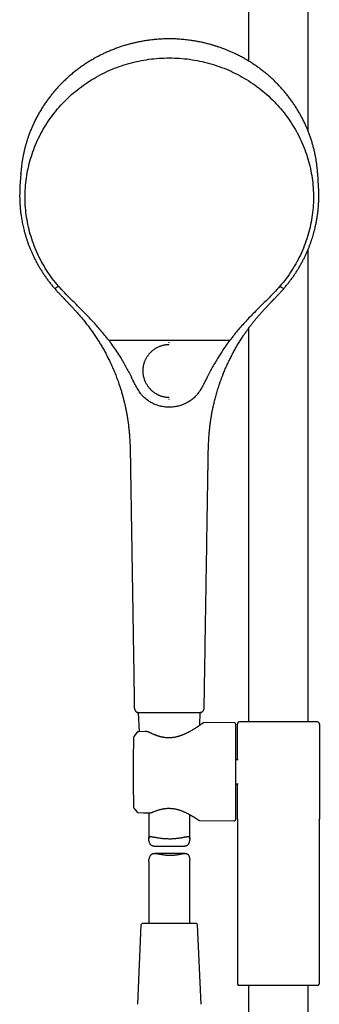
# Model space of a CAD drawing. Header units: millimetres. Extents: x 8 to 1764, y 12 to 2805.
# Tile 18 of 26: x 803 to 912, y 2104 to 2464. Entities that reach past the tile are written whole.
import ezdxf

# ---------------------------------------------------------------- set-up
doc = ezdxf.new("R2010")
doc.units = ezdxf.units.MM

msp = doc.modelspace()

# ---------------------------------------------------------------- linework, layer by layer
at = {"color": 7, "linetype": 'Continuous', "lineweight": 30}
for p, q in [((886.47, 2623.58), (886.47, 2448.44)), ((908.37, 2422.65), (908.37, 2623.58)), ((803.17, 2407.26), (803.2, 2407.51)), ((803.16, 2407.26), (802.85, 2402.54)), ((911.81, 2407.33), (911.82, 2407.26)), ((912.14, 2402.54), (911.83, 2407.26)), ((908.37, 2207.01), (908.37, 2379.7)), ((815.75, 2365.41), (816.65, 2365.86)), ((898.34, 2365.86), (899.24, 2365.41)), ((886.47, 2350.6), (886.47, 2207.01)), ((835.32, 2346.36), (879.67, 2346.36)), ((843.25, 2302.96), (843.25, 2302.96)), ((871.73, 2302.96), (871.73, 2302.96)), ((844.72, 2212.05), (844.72, 2212.04)), ((845.84, 2210.28), (845.83, 2210.28)), ((846.14, 2210.28), (846.44, 2203.27)), ((868.64, 2205.62), (868.85, 2210.28)), ((881.26, 2206.6), (870.1, 2206.5)), ((881.77, 2206.1), (881.77, 2171.17)), ((882.42, 2193), (882.42, 2205.98)), ((882.42, 2205.98), (882.44, 2205.98)), ((882.82, 2206.79), (882.86, 2206.83)), ((883.04, 2207.01), (882.86, 2206.83)), ((883.04, 2207.01), (883.13, 2207.01)), ((883.14, 2207.01), (883.14, 2207.01)), ((911.71, 2207.01), (911.79, 2207.01)), ((911.97, 2206.83), (911.79, 2207.01)), ((911.97, 2206.83), (912.02, 2206.79)), ((912.05, 2206.76), (912.02, 2206.79)), ((912.42, 2205.98), (912.42, 2171.29)), ((845.78, 2203.08), (844.53, 2201.55)), ((845.78, 2203.08), (844.53, 2201.55)), ((845.78, 2203.07), (845.78, 2203.07)), ((848.67, 2203.34), (846.15, 2203.26)), ((846.44, 2203.27), (846.15, 2203.26)), ((844.53, 2201.55), (844.5, 2201.51)), ((882.7, 2193), (881.77, 2193)), ((881.77, 2184.27), (882.7, 2184.27)), ((882.42, 2171.29), (882.42, 2184.27)), ((844.41, 2175.93), (844.42, 2175.69)), ((844.41, 2175.93), (844.41, 2175.93)), ((844.53, 2175.39), (845.78, 2173.89)), ((844.53, 2175.39), (845.78, 2173.89)), ((844.53, 2175.39), (844.53, 2175.39)), ((845.79, 2173.9), (845.79, 2173.9)), ((846.15, 2173.72), (849.93, 2173.59)), ((848.02, 2173.66), (849.93, 2173.59)), ((849.99, 2173.6), (849.99, 2164.18)), ((864.99, 2164.17), (864.99, 2172.98)), ((868.73, 2170.78), (881.26, 2170.67)), ((882.42, 2171.29), (882.42, 2171.23)), ((882.42, 2171.28), (882.42, 2111.35)), ((882.42, 2171.27), (882.42, 2171.23)), ((912.41, 2171.23), (912.42, 2171.29)), ((912.41, 2171.23), (912.41, 2171.27)), ((912.42, 2111.35), (912.42, 2171.28)), ((851.91, 2161.45), (863.08, 2161.45)), ((849.99, 2155.89), (849.99, 2133.13)), ((863.33, 2158.81), (852.18, 2158.81)), ((864.99, 2133.13), (864.99, 2156.32)), ((847.12, 2132.65), (845.87, 2103.65)), ((867.36, 2133.13), (847.62, 2133.13)), ((869.12, 2103.65), (867.86, 2132.65)), ((882.71, 2110.64), (897.42, 2110.64)), ((886.47, 2110.64), (886.47, 1628.75)), ((897.42, 2110.64), (912.12, 2110.64)), ((908.37, 1628.75), (908.37, 2110.64))]:
    msp.add_line(p, q, dxfattribs=at)
at = {"color": 7, "linetype": 'Continuous', "lineweight": 30, "flags": 128}
msp.add_lwpolyline([(844.42, 2201.25), (844.35, 2198.43), (844.31, 2195.62), (844.28, 2192.81), (844.26, 2189.99), (844.26, 2187.18), (844.28, 2184.37), (844.31, 2181.55), (844.35, 2178.74), (844.41, 2175.93)], dxfattribs=at)
at = {"color": 7, "linetype": 'Continuous', "lineweight": 30}
for centre, radius, start, end in [((881.27, 2206.1), 0.5, 0, 90.5), ((844.92, 2175.71), 0.5, 181.4354, 219.4258), ((881.27, 2171.17), 0.5, 269.5, 0), ((847.62, 2132.63), 0.5, 90, 177.5187), ((867.36, 2132.63), 0.5, 2.4813, 90), ((883.42, 2111.35), 1, 180, 225), ((911.42, 2111.35), 1, 315, 0)]:
    msp.add_arc(centre, radius, start, end, dxfattribs=at)
for points, knots in [([(857.49, 2456.5), (857.13, 2456.5), (856.43, 2456.49), (855.38, 2456.46), (854.37, 2456.42), (853.4, 2456.35), (852.47, 2456.28), (851.53, 2456.19), (850.57, 2456.08), (849.62, 2455.95), (848.71, 2455.81), (847.86, 2455.67), (847.06, 2455.53), (846.31, 2455.38), (845.62, 2455.24), (845.01, 2455.1), (844.49, 2454.98), (844.05, 2454.87), (843.62, 2454.77), (842.86, 2454.57), (841.75, 2454.26), (840.3, 2453.82), (838.85, 2453.33), (837.39, 2452.79), (835.94, 2452.21), (834.52, 2451.6), (833.14, 2450.96), (831.79, 2450.29), (830.47, 2449.58), (829.16, 2448.84), (827.88, 2448.06), (826.62, 2447.25), (825.35, 2446.37), (824.06, 2445.44), (822.76, 2444.43), (821.49, 2443.39), (820.26, 2442.3), (819.1, 2441.22), (818, 2440.14), (816.98, 2439.07), (815.98, 2437.97), (815.02, 2436.84), (814.09, 2435.69), (813.19, 2434.51), (812.3, 2433.27), (811.42, 2431.96), (810.55, 2430.59), (809.73, 2429.19), (808.95, 2427.77), (808.25, 2426.38), (807.61, 2425.02), (807.03, 2423.7), (806.5, 2422.36), (806.03, 2421.11), (805.62, 2419.92), (805.27, 2418.8), (804.93, 2417.64), (804.62, 2416.49), (804.35, 2415.35), (804.1, 2414.22), (803.88, 2413.08), (803.68, 2411.92), (803.51, 2410.75), (803.37, 2409.59), (803.25, 2408.43), (803.19, 2407.65), (803.16, 2407.27)], [0, 0, 0, 0, 0.013175, 0.02591, 0.038204, 0.050057, 0.06147, 0.072442, 0.084808, 0.096563, 0.107705, 0.118235, 0.128154, 0.13746, 0.146154, 0.154236, 0.160157, 0.1657, 0.170973, 0.176251, 0.194574, 0.213129, 0.231915, 0.250932, 0.270136, 0.289358, 0.307811, 0.326265, 0.344719, 0.363174, 0.38163, 0.400086, 0.418541, 0.438843, 0.459144, 0.479446, 0.499748, 0.520051, 0.538508, 0.556967, 0.575426, 0.593885, 0.612344, 0.630804, 0.649264, 0.669571, 0.689878, 0.710185, 0.730493, 0.750801, 0.768894, 0.786988, 0.805082, 0.823177, 0.837619, 0.852441, 0.867644, 0.883229, 0.897466, 0.912007, 0.926845, 0.941706, 0.956447, 0.971074, 0.98559, 1, 1, 1, 1]), ([(911.83, 2407.27), (911.82, 2407.34), (911.81, 2407.49), (911.79, 2407.74), (911.77, 2408.03), (911.74, 2408.38), (911.7, 2408.75), (911.66, 2409.15), (911.62, 2409.57), (911.56, 2410.01), (911.51, 2410.48), (911.45, 2410.94), (911.38, 2411.4), (911.27, 2412.12), (911.11, 2413.08), (910.86, 2414.36), (910.56, 2415.68), (910.22, 2417.04), (909.84, 2418.39), (909.42, 2419.74), (908.96, 2421.11), (908.46, 2422.44), (907.93, 2423.76), (907.36, 2425.06), (906.74, 2426.37), (906.08, 2427.67), (905.39, 2428.95), (904.66, 2430.22), (903.89, 2431.46), (903.09, 2432.69), (902.22, 2433.93), (901.29, 2435.19), (900.29, 2436.46), (899.25, 2437.69), (898.17, 2438.9), (897.09, 2440.04), (896, 2441.11), (894.93, 2442.12), (893.82, 2443.1), (892.69, 2444.05), (891.53, 2444.97), (890.35, 2445.86), (889.1, 2446.75), (887.78, 2447.63), (886.4, 2448.5), (884.98, 2449.32), (883.55, 2450.1), (882.19, 2450.79), (880.92, 2451.39), (879.76, 2451.91), (878.63, 2452.38), (877.56, 2452.81), (876.55, 2453.18), (875.8, 2453.44), (875.24, 2453.63), (874.86, 2453.76), (874.46, 2453.89), (874.01, 2454.02), (873.52, 2454.17), (872.98, 2454.33), (872.4, 2454.49), (871.78, 2454.66), (871.12, 2454.83), (870.43, 2455), (869.72, 2455.16), (868.99, 2455.32), (868.23, 2455.47), (867.42, 2455.62), (866.58, 2455.76), (865.71, 2455.9), (864.79, 2456.03), (863.84, 2456.14), (862.86, 2456.25), (861.84, 2456.33), (860.8, 2456.41), (859.73, 2456.46), (858.62, 2456.49), (857.87, 2456.5), (857.49, 2456.5)], [0, 0, 0, 0, 0.002477, 0.00553, 0.009181, 0.013443, 0.018324, 0.023126, 0.028412, 0.034183, 0.040132, 0.046039, 0.051905, 0.05773, 0.073532, 0.08902, 0.107048, 0.12463, 0.141853, 0.160139, 0.178263, 0.196224, 0.214023, 0.231671, 0.249972, 0.268273, 0.286573, 0.304873, 0.323172, 0.341472, 0.359771, 0.379899, 0.400027, 0.420154, 0.440281, 0.460408, 0.478704, 0.497, 0.515295, 0.53359, 0.551885, 0.570179, 0.588474, 0.608597, 0.628721, 0.648844, 0.668966, 0.689088, 0.705005, 0.720521, 0.735606, 0.750262, 0.762804, 0.775013, 0.779718, 0.784469, 0.789597, 0.79513, 0.801559, 0.80846, 0.815833, 0.823678, 0.831996, 0.840785, 0.849504, 0.858642, 0.8682, 0.878178, 0.888575, 0.899392, 0.910628, 0.922284, 0.934359, 0.946854, 0.959533, 0.972617, 0.986106, 1, 1, 1, 1]), ([(816.98, 2366.11), (816.2, 2367.04), (814.64, 2368.92), (812.57, 2371.92), (810.72, 2375.05), (809.1, 2378.3), (807.72, 2381.65), (806.6, 2385.09), (805.73, 2388.59), (805.12, 2392.15), (804.77, 2395.74), (804.68, 2399.34), (804.86, 2402.94), (805.3, 2406.52), (806.01, 2410.05), (806.98, 2413.54), (808.19, 2416.94), (809.66, 2420.26), (811.36, 2423.47), (813.29, 2426.55), (815.45, 2429.5), (817.82, 2432.29), (820.39, 2434.91), (823.14, 2437.35), (826.06, 2439.59), (829.15, 2441.63), (832.37, 2443.46), (835.72, 2445.06), (839.18, 2446.43), (842.73, 2447.56), (846.36, 2448.44), (850.04, 2449.07), (853.76, 2449.47), (856.25, 2449.52), (857.49, 2449.54)], [0, 0, 0, 0, 0.03125, 0.062499, 0.093749, 0.124998, 0.156247, 0.187498, 0.218748, 0.249996, 0.281245, 0.312495, 0.343746, 0.374996, 0.406246, 0.437497, 0.468748, 0.499999, 0.531247, 0.562495, 0.593745, 0.624997, 0.656249, 0.687498, 0.718747, 0.749998, 0.78125, 0.812501, 0.84375, 0.874999, 0.906249, 0.937501, 0.968751, 1, 1, 1, 1]), ([(857.49, 2449.54), (858.74, 2449.52), (861.23, 2449.47), (864.95, 2449.07), (868.63, 2448.44), (872.26, 2447.56), (875.81, 2446.43), (879.27, 2445.06), (882.62, 2443.46), (885.84, 2441.63), (888.93, 2439.59), (891.85, 2437.35), (894.6, 2434.91), (897.17, 2432.29), (899.54, 2429.5), (901.69, 2426.55), (903.63, 2423.47), (905.33, 2420.26), (906.79, 2416.94), (908.01, 2413.54), (908.98, 2410.05), (909.68, 2406.52), (910.13, 2402.94), (910.31, 2399.34), (910.22, 2395.74), (909.87, 2392.15), (909.26, 2388.59), (908.39, 2385.09), (907.26, 2381.65), (905.89, 2378.3), (904.27, 2375.05), (902.41, 2371.92), (900.35, 2368.92), (898.79, 2367.04), (898.01, 2366.11)], [0, 0, 0, 0, 0.031249, 0.062499, 0.093751, 0.125001, 0.15625, 0.187499, 0.21875, 0.250002, 0.281253, 0.312502, 0.343751, 0.375003, 0.406255, 0.437505, 0.468753, 0.500001, 0.531252, 0.562503, 0.593754, 0.625004, 0.656254, 0.687505, 0.718755, 0.750004, 0.781252, 0.812502, 0.843753, 0.875002, 0.906251, 0.937501, 0.96875, 1, 1, 1, 1]), ([(802.85, 2402.53), (802.85, 2402.48), (802.84, 2402.35), (802.83, 2402.12), (802.81, 2401.84), (802.8, 2401.51), (802.78, 2401.14), (802.77, 2400.75), (802.76, 2400.29), (802.75, 2399.75), (802.74, 2399.13), (802.75, 2398.54), (802.76, 2397.97), (802.78, 2397.43), (802.8, 2396.86), (802.83, 2396.25), (802.87, 2395.61), (802.92, 2394.94), (802.98, 2394.26), (803.06, 2393.55), (803.15, 2392.81), (803.25, 2392.04), (803.37, 2391.21), (803.52, 2390.34), (803.69, 2389.41), (803.89, 2388.44), (804.12, 2387.44), (804.38, 2386.4), (804.66, 2385.34), (804.98, 2384.28), (805.32, 2383.2), (805.69, 2382.1), (806.11, 2380.97), (806.56, 2379.84), (807.02, 2378.73), (807.52, 2377.63), (808.05, 2376.52), (808.63, 2375.38), (809.25, 2374.24), (809.91, 2373.07), (810.61, 2371.93), (811.33, 2370.82), (812.07, 2369.73), (812.85, 2368.64), (813.68, 2367.54), (814.56, 2366.44), (815.17, 2365.72), (815.48, 2365.36)], [0, 0, 0, 0, 0.004314, 0.008883, 0.016714, 0.025192, 0.034291, 0.044007, 0.054338, 0.068789, 0.084283, 0.100825, 0.113573, 0.126965, 0.141202, 0.156349, 0.172415, 0.189412, 0.206301, 0.224037, 0.242631, 0.262093, 0.282435, 0.304985, 0.328551, 0.353142, 0.37877, 0.405444, 0.433175, 0.460297, 0.488374, 0.517415, 0.547426, 0.578417, 0.607446, 0.637298, 0.667976, 0.699475, 0.731795, 0.764933, 0.798887, 0.830727, 0.863247, 0.896442, 0.930304, 0.964826, 1, 1, 1, 1]), ([(899.51, 2365.36), (899.82, 2365.72), (900.42, 2366.43), (901.29, 2367.51), (902.11, 2368.6), (902.88, 2369.67), (903.61, 2370.75), (904.3, 2371.81), (904.97, 2372.9), (905.62, 2374.02), (906.24, 2375.15), (906.81, 2376.27), (907.35, 2377.37), (907.85, 2378.47), (908.32, 2379.57), (908.76, 2380.67), (909.16, 2381.74), (909.53, 2382.78), (909.86, 2383.79), (910.15, 2384.76), (910.42, 2385.68), (910.65, 2386.55), (910.86, 2387.39), (911.04, 2388.21), (911.21, 2389), (911.36, 2389.77), (911.5, 2390.51), (911.62, 2391.23), (911.72, 2391.93), (911.82, 2392.62), (911.9, 2393.3), (911.99, 2394.15), (912.09, 2395.16), (912.17, 2396.33), (912.21, 2397.31), (912.23, 2398.13), (912.24, 2398.78), (912.24, 2399.42), (912.24, 2400.04), (912.22, 2400.61), (912.21, 2401.1), (912.19, 2401.52), (912.17, 2401.89), (912.16, 2402.22), (912.14, 2402.44), (912.14, 2402.53)], [0, 0, 0, 0, 0.034796, 0.068916, 0.102354, 0.135102, 0.167153, 0.198502, 0.229146, 0.262039, 0.294075, 0.325253, 0.355574, 0.385033, 0.41534, 0.444689, 0.473087, 0.500544, 0.527067, 0.552663, 0.575954, 0.598436, 0.620113, 0.640993, 0.661083, 0.680734, 0.69958, 0.717652, 0.735309, 0.752679, 0.769765, 0.786568, 0.816648, 0.8458, 0.874035, 0.890542, 0.906725, 0.922657, 0.938393, 0.953831, 0.965049, 0.975277, 0.984513, 0.992754, 1, 1, 1, 1]), ([(815.48, 2365.36), (815.63, 2365.18), (815.94, 2364.83), (816.39, 2364.33), (816.82, 2363.86), (817.22, 2363.43), (817.59, 2363.04), (817.92, 2362.68), (818.23, 2362.35), (818.51, 2362.06), (818.76, 2361.8), (818.97, 2361.59), (819.14, 2361.4), (819.3, 2361.24), (819.43, 2361.1), (819.53, 2360.99), (819.61, 2360.91), (819.67, 2360.85), (819.71, 2360.8), (819.75, 2360.76), (819.79, 2360.73), (819.83, 2360.69), (819.87, 2360.65), (819.94, 2360.57), (820.05, 2360.45), (820.21, 2360.29), (820.38, 2360.1), (820.57, 2359.9), (820.79, 2359.68), (821.04, 2359.41), (821.33, 2359.1), (821.67, 2358.75), (822.03, 2358.36), (822.43, 2357.93), (822.85, 2357.47), (823.3, 2356.97), (823.77, 2356.44), (824.25, 2355.9), (824.74, 2355.34), (825.22, 2354.77), (825.7, 2354.21), (826.38, 2353.38), (827.25, 2352.29), (828.29, 2350.92), (829.31, 2349.52), (830.29, 2348.11), (831.24, 2346.68), (832.14, 2345.23), (833, 2343.78), (833.83, 2342.31), (834.62, 2340.84), (835.41, 2339.28), (836.2, 2337.63), (836.98, 2335.88), (837.72, 2334.11), (838.42, 2332.3), (839.02, 2330.62), (839.53, 2329.09), (839.96, 2327.71), (840.3, 2326.56), (840.55, 2325.64), (840.72, 2324.98), (840.89, 2324.32), (841.05, 2323.69), (841.18, 2323.12), (841.3, 2322.61), (841.4, 2322.16), (841.48, 2321.76), (841.56, 2321.4), (841.62, 2321.08), (841.68, 2320.81), (841.72, 2320.6), (841.75, 2320.43), (841.78, 2320.3), (841.8, 2320.21), (841.81, 2320.14), (841.82, 2320.08), (841.83, 2320.02), (841.85, 2319.94), (841.87, 2319.82), (841.9, 2319.66), (841.93, 2319.47), (841.98, 2319.23), (842.02, 2318.95), (842.08, 2318.64), (842.14, 2318.29), (842.2, 2317.89), (842.27, 2317.46), (842.34, 2316.99), (842.41, 2316.48), (842.48, 2315.93), (842.56, 2315.34), (842.63, 2314.72), (842.71, 2314.02), (842.79, 2313.25), (842.86, 2312.41), (842.93, 2311.51), (843, 2310.57), (843.06, 2309.57), (843.11, 2308.55), (843.15, 2307.5), (843.18, 2306.43), (843.21, 2305.31), (843.23, 2304.15), (843.24, 2303.36), (843.25, 2302.96)], [0, 0, 0, 0, 0.010357, 0.020075, 0.029155, 0.037599, 0.045405, 0.052451, 0.058884, 0.064701, 0.069905, 0.074103, 0.077793, 0.080976, 0.083652, 0.08582, 0.087479, 0.088632, 0.089428, 0.090212, 0.090996, 0.091781, 0.092567, 0.093362, 0.096216, 0.099632, 0.103157, 0.10713, 0.111551, 0.116421, 0.122801, 0.129817, 0.137468, 0.145755, 0.154676, 0.164233, 0.174424, 0.18502, 0.195596, 0.206143, 0.216661, 0.227149, 0.251759, 0.276211, 0.300857, 0.325337, 0.349654, 0.373808, 0.397799, 0.421627, 0.445302, 0.469041, 0.495895, 0.522941, 0.550181, 0.577614, 0.60524, 0.625623, 0.646109, 0.666699, 0.676442, 0.686208, 0.695975, 0.705208, 0.713679, 0.720815, 0.727304, 0.733143, 0.738334, 0.742876, 0.746769, 0.750013, 0.752319, 0.754129, 0.755441, 0.756259, 0.757221, 0.757946, 0.758888, 0.760626, 0.762918, 0.765762, 0.76916, 0.77311, 0.777614, 0.782671, 0.78828, 0.794444, 0.80116, 0.808429, 0.816252, 0.824628, 0.833558, 0.84304, 0.854318, 0.866289, 0.878954, 0.892313, 0.906367, 0.921116, 0.935659, 0.950818, 0.966594, 0.982987, 1, 1, 1, 1]), ([(816.65, 2365.86), (816.67, 2365.87), (816.72, 2365.9), (816.8, 2365.96), (816.89, 2366.03), (816.95, 2366.08), (816.98, 2366.11)], [0, 0, 0, 0, 0.213859, 0.499988, 0.786128, 1, 1, 1, 1]), ([(835.32, 2346.36), (834.39, 2347.54), (832.52, 2349.9), (829.5, 2353.28), (826.62, 2356.26), (823.96, 2358.91), (821.57, 2361.27), (819.2, 2363.63), (817.72, 2365.28), (816.98, 2366.11)], [0, 0, 0, 0, 0.166662, 0.333325, 0.499985, 0.624991, 0.749997, 0.875002, 1, 1, 1, 1]), ([(871.74, 2302.96), (871.75, 2303.35), (871.76, 2304.13), (871.78, 2305.26), (871.8, 2306.36), (871.84, 2307.41), (871.88, 2308.42), (871.92, 2309.37), (871.97, 2310.26), (872.02, 2311.09), (872.08, 2311.89), (872.15, 2312.64), (872.21, 2313.37), (872.28, 2314.07), (872.36, 2314.75), (872.44, 2315.38), (872.51, 2315.97), (872.58, 2316.52), (872.65, 2317.01), (872.72, 2317.45), (872.78, 2317.85), (872.84, 2318.21), (872.89, 2318.53), (872.94, 2318.82), (872.99, 2319.08), (873.03, 2319.31), (873.06, 2319.5), (873.09, 2319.66), (873.11, 2319.79), (873.13, 2319.9), (873.16, 2320.02), (873.18, 2320.16), (873.22, 2320.34), (873.26, 2320.54), (873.3, 2320.78), (873.36, 2321.05), (873.42, 2321.35), (873.48, 2321.66), (873.55, 2321.98), (873.62, 2322.31), (873.73, 2322.78), (873.87, 2323.4), (874.06, 2324.17), (874.27, 2324.99), (874.49, 2325.84), (874.74, 2326.72), (875.01, 2327.65), (875.31, 2328.61), (875.63, 2329.6), (875.97, 2330.63), (876.35, 2331.68), (876.74, 2332.75), (877.23, 2334.01), (877.83, 2335.45), (878.54, 2337.08), (879.28, 2338.66), (880.04, 2340.21), (880.83, 2341.71), (881.65, 2343.19), (882.49, 2344.65), (883.37, 2346.08), (884.22, 2347.39), (885.02, 2348.58), (885.77, 2349.65), (886.53, 2350.7), (887.29, 2351.71), (888.05, 2352.69), (888.84, 2353.67), (889.65, 2354.64), (890.49, 2355.62), (891.31, 2356.55), (892.11, 2357.44), (892.89, 2358.28), (893.49, 2358.93), (893.93, 2359.39), (894.19, 2359.67), (894.44, 2359.93), (894.65, 2360.15), (894.83, 2360.34), (894.97, 2360.49), (895.09, 2360.61), (895.17, 2360.7), (895.22, 2360.75), (895.25, 2360.78), (895.29, 2360.82), (895.35, 2360.89), (895.45, 2360.98), (895.57, 2361.11), (895.71, 2361.26), (895.89, 2361.44), (896.1, 2361.66), (896.35, 2361.93), (896.64, 2362.23), (896.96, 2362.57), (897.32, 2362.95), (897.71, 2363.36), (898.12, 2363.81), (898.56, 2364.29), (899.03, 2364.81), (899.35, 2365.17), (899.51, 2365.36)], [0, 0, 0, 0, 0.016671, 0.032736, 0.048196, 0.063051, 0.077303, 0.09095, 0.103263, 0.115038, 0.126276, 0.136977, 0.147141, 0.157334, 0.166922, 0.175907, 0.184287, 0.192063, 0.199234, 0.205443, 0.211114, 0.216248, 0.220845, 0.224906, 0.228808, 0.232039, 0.234659, 0.236904, 0.238802, 0.24035, 0.241933, 0.243928, 0.24639, 0.24932, 0.252792, 0.256751, 0.261111, 0.265622, 0.270268, 0.275049, 0.279965, 0.29064, 0.3019, 0.313746, 0.326178, 0.339194, 0.352797, 0.366984, 0.381757, 0.397116, 0.413047, 0.429144, 0.445213, 0.470406, 0.49553, 0.520584, 0.544675, 0.568703, 0.592667, 0.616568, 0.640405, 0.664178, 0.682812, 0.701409, 0.719909, 0.737989, 0.755595, 0.772727, 0.791621, 0.809905, 0.827579, 0.844644, 0.861099, 0.876941, 0.882725, 0.888365, 0.893425, 0.897814, 0.901532, 0.904579, 0.906955, 0.908659, 0.909693, 0.909946, 0.910736, 0.912021, 0.913938, 0.916419, 0.919464, 0.923072, 0.927245, 0.932587, 0.938637, 0.945394, 0.95286, 0.961033, 0.96975, 0.979149, 0.989232, 1, 1, 1, 1]), ([(898.01, 2366.11), (897.27, 2365.28), (895.79, 2363.63), (893.42, 2361.27), (891.02, 2358.91), (888.36, 2356.26), (885.49, 2353.28), (882.47, 2349.9), (880.6, 2347.54), (879.67, 2346.36)], [0, 0, 0, 0, 0.124998, 0.250003, 0.375009, 0.500015, 0.666675, 0.833338, 1, 1, 1, 1]), ([(898.01, 2366.11), (898.04, 2366.08), (898.1, 2366.03), (898.19, 2365.96), (898.27, 2365.9), (898.32, 2365.87), (898.34, 2365.86)], [0, 0, 0, 0, 0.213872, 0.500012, 0.786141, 1, 1, 1, 1]), ([(835.32, 2346.36), (835.81, 2345.69), (836.79, 2344.35), (838.21, 2342.25), (839.49, 2340.25), (840.63, 2338.37), (841.65, 2336.61), (842.65, 2334.77), (843.3, 2333.51), (843.62, 2332.87)], [0, 0, 0, 0, 0.154782, 0.314106, 0.47805, 0.603706, 0.731669, 0.86335, 1, 1, 1, 1]), ([(879.67, 2346.36), (879.18, 2345.69), (878.2, 2344.35), (876.78, 2342.25), (875.5, 2340.25), (874.36, 2338.37), (873.34, 2336.6), (872.33, 2334.77), (871.69, 2333.51), (871.36, 2332.87)], [0, 0, 0, 0, 0.154837, 0.314194, 0.478148, 0.603798, 0.731743, 0.863394, 1, 1, 1, 1]), ([(857.49, 2325.42), (857.31, 2325.42), (856.95, 2325.43), (856.38, 2325.48), (855.79, 2325.57), (855.29, 2325.68), (854.87, 2325.8), (854.54, 2325.9), (854.2, 2326.02), (853.88, 2326.15), (853.57, 2326.28), (853.2, 2326.47), (852.74, 2326.71), (852.22, 2327.04), (851.83, 2327.33), (851.54, 2327.55), (851.35, 2327.71), (851.17, 2327.87), (850.99, 2328.04), (850.81, 2328.21), (850.59, 2328.44), (850.31, 2328.75), (849.98, 2329.15), (849.66, 2329.59), (849.36, 2330.05), (849.08, 2330.54), (848.82, 2331.06), (848.58, 2331.61), (848.37, 2332.2), (848.19, 2332.82), (848.07, 2333.39), (847.99, 2333.9), (847.94, 2334.33), (847.92, 2334.63), (847.92, 2334.8), (847.92, 2334.85), (847.91, 2334.9), (847.91, 2334.96), (847.91, 2335.01), (847.91, 2335.11), (847.91, 2335.27), (847.91, 2335.5), (847.92, 2335.76), (847.94, 2336.07), (847.98, 2336.4), (848.04, 2336.77), (848.11, 2337.18), (848.21, 2337.61), (848.34, 2338.04), (848.48, 2338.46), (848.63, 2338.86), (848.82, 2339.28), (849.03, 2339.72), (849.28, 2340.16), (849.57, 2340.6), (849.89, 2341.04), (850.24, 2341.48), (850.63, 2341.91), (851.05, 2342.31), (851.49, 2342.69), (851.93, 2343.03), (852.38, 2343.33), (852.82, 2343.59), (853.28, 2343.84), (853.76, 2344.05), (854.24, 2344.25), (854.71, 2344.4), (855.17, 2344.53), (855.63, 2344.64), (856.08, 2344.71), (856.49, 2344.77), (856.85, 2344.8), (857.17, 2344.81), (857.37, 2344.81), (857.46, 2344.82)], [0, 0, 0, 0, 0.0176615, 0.0362936, 0.0558864, 0.0764475, 0.0876069, 0.0990344, 0.110729, 0.1231236, 0.1339921, 0.1442901, 0.1648835, 0.1854791, 0.2060765, 0.2141692, 0.2222614, 0.2305533, 0.2390585, 0.2472564, 0.2546197, 0.2716459, 0.2891411, 0.3070898, 0.3254857, 0.3443317, 0.3636415, 0.3834262, 0.4042101, 0.4254696, 0.4472115, 0.4618253, 0.4766479, 0.4898647, 0.4916076, 0.4933533, 0.4951018, 0.496949, 0.4990375, 0.500364, 0.506663, 0.5142208, 0.5230165, 0.5330368, 0.5442763, 0.5565054, 0.569926, 0.5845589, 0.6004136, 0.6139591, 0.6282622, 0.6433252, 0.6591636, 0.6759399, 0.6932674, 0.7112461, 0.7296949, 0.7484456, 0.7683873, 0.7875352, 0.8059313, 0.8236037, 0.8405667, 0.8568215, 0.8750532, 0.8922463, 0.9083419, 0.9233216, 0.9397693, 0.9547435, 0.9682614, 0.980323, 0.9909127, 1, 1, 1, 1]), ([(857.49, 2345.41), (857.49, 2345.44), (857.49, 2345.51), (857.49, 2345.59), (857.49, 2345.64), (857.49, 2345.65), (857.49, 2345.65)], [0, 0, 0, 0, 0.24751, 0.500016, 0.752514, 1, 1, 1, 1]), ([(844.99, 2330.16), (844.76, 2330.61), (844.3, 2331.5), (843.85, 2332.41), (843.63, 2332.86)], [0, 0, 0, 0, 0.499966, 1, 1, 1, 1]), ([(871.36, 2332.86), (871.13, 2332.41), (870.69, 2331.5), (870.23, 2330.61), (870, 2330.16)], [0, 0, 0, 0, 0.500034, 1, 1, 1, 1]), ([(847.01, 2326.9), (846.83, 2327.16), (846.46, 2327.68), (845.94, 2328.48), (845.45, 2329.31), (845.14, 2329.88), (844.99, 2330.16)], [0, 0, 0, 0, 0.248683, 0.497861, 0.748079, 1, 1, 1, 1]), ([(870, 2330.16), (869.85, 2329.88), (869.54, 2329.31), (869.04, 2328.48), (868.53, 2327.68), (868.16, 2327.16), (867.98, 2326.9)], [0, 0, 0, 0, 0.251921, 0.502139, 0.751317, 1, 1, 1, 1]), ([(847.74, 2325.99), (847.62, 2326.14), (847.36, 2326.43), (847.13, 2326.74), (847.01, 2326.9)], [0, 0, 0, 0, 0.4997, 1, 1, 1, 1]), ([(852.34, 2322.88), (852.13, 2322.97), (851.7, 2323.15), (851.07, 2323.47), (850.46, 2323.82), (849.8, 2324.23), (849.11, 2324.74), (848.4, 2325.34), (847.96, 2325.77), (847.74, 2325.99)], [0, 0, 0, 0, 0.123096, 0.250704, 0.375757, 0.499963, 0.668133, 0.834584, 1, 1, 1, 1]), ([(857.49, 2324.66), (857.49, 2324.67), (857.49, 2324.68), (857.49, 2324.74), (857.49, 2324.84), (857.49, 2324.92), (857.49, 2324.97)], [0, 0, 0, 0, 0.246916, 0.500004, 0.75309, 1, 1, 1, 1]), ([(867.24, 2325.99), (867.02, 2325.77), (866.59, 2325.34), (865.87, 2324.74), (865.12, 2324.19), (864.33, 2323.69), (863.51, 2323.25), (862.93, 2323), (862.64, 2322.88)], [0, 0, 0, 0, 0.165419, 0.331878, 0.500059, 0.665823, 0.834922, 1, 1, 1, 1]), ([(867.98, 2326.9), (867.86, 2326.74), (867.63, 2326.43), (867.37, 2326.14), (867.24, 2325.99)], [0, 0, 0, 0, 0.5003003, 1, 1, 1, 1]), ([(857.49, 2321.88), (857.23, 2321.88), (856.69, 2321.89), (855.86, 2321.96), (855.09, 2322.08), (854.37, 2322.22), (853.71, 2322.4), (853.03, 2322.61), (852.58, 2322.79), (852.34, 2322.88)], [0, 0, 0, 0, 0.149931, 0.304438, 0.464877, 0.590059, 0.720332, 0.856645, 1, 1, 1, 1]), ([(862.64, 2322.88), (862.41, 2322.79), (861.96, 2322.61), (861.28, 2322.4), (860.61, 2322.22), (859.9, 2322.08), (859.12, 2321.96), (858.3, 2321.89), (857.76, 2321.88), (857.49, 2321.88)], [0, 0, 0, 0, 0.143355, 0.279668, 0.409941, 0.535123, 0.695562, 0.850069, 1, 1, 1, 1]), ([(843.25, 2302.96), (843.25, 2302.71), (843.26, 2302.23), (843.27, 2301.53), (843.28, 2300.88), (843.29, 2300.28), (843.3, 2299.73), (843.31, 2299.22), (843.32, 2298.77), (843.32, 2298.38), (843.33, 2298.04), (843.33, 2297.73), (843.34, 2297.43), (843.34, 2297.12), (843.35, 2296.55), (843.37, 2295.71), (843.38, 2294.59), (843.43, 2291.81), (843.47, 2289.12), (843.51, 2286.52), (843.53, 2285.66), (843.54, 2284.79), (843.56, 2283.92), (843.57, 2283.04), (843.59, 2282.13), (843.6, 2281.36), (843.61, 2280.76), (843.61, 2280.34), (843.62, 2279.94), (843.63, 2279.58), (843.63, 2279.24), (843.64, 2278.94), (843.64, 2278.65), (843.65, 2278.35), (843.65, 2278.01), (843.66, 2277.63), (843.66, 2277.22), (843.68, 2276.55), (843.69, 2275.66), (843.71, 2274.58), (843.72, 2273.54), (843.74, 2272.52), (843.76, 2271.51), (843.79, 2269.25), (843.87, 2264.49), (844.07, 2251.86), (844.31, 2237.21), (844.51, 2224.87), (844.58, 2220.2), (844.61, 2218.63), (844.63, 2217.5), (844.64, 2216.8), (844.64, 2216.5), (844.65, 2216.19), (844.65, 2215.85), (844.66, 2215.47), (844.67, 2215.05), (844.67, 2214.58), (844.68, 2214.06), (844.69, 2213.48), (844.7, 2212.86), (844.71, 2212.37), (844.71, 2212.1), (844.72, 2212.05)], [0, 0, 0, 0, 0.008189, 0.015854, 0.022996, 0.029614, 0.035709, 0.041279, 0.046326, 0.050491, 0.054217, 0.057558, 0.060862, 0.064188, 0.067538, 0.079686, 0.092094, 0.104545, 0.17125, 0.180779, 0.190308, 0.199838, 0.209367, 0.218997, 0.229021, 0.239457, 0.244179, 0.248891, 0.253277, 0.257307, 0.260983, 0.264304, 0.26727, 0.270563, 0.274285, 0.278437, 0.283018, 0.288029, 0.300472, 0.312358, 0.323688, 0.334806, 0.345923, 0.35704, 0.40945, 0.503039, 0.773744, 0.892847, 0.910314, 0.92772, 0.944639, 0.947765, 0.950883, 0.954271, 0.958053, 0.962229, 0.966798, 0.971761, 0.977674, 0.984063, 0.990928, 0.99827, 1, 1, 1, 1]), ([(870.27, 2212.05), (870.27, 2212.06), (870.28, 2212.25), (870.28, 2212.61), (870.29, 2213.11), (870.3, 2213.58), (870.3, 2214), (870.31, 2214.38), (870.32, 2214.72), (870.32, 2215.03), (870.33, 2215.36), (870.33, 2215.74), (870.34, 2216.18), (870.35, 2216.64), (870.35, 2217.18), (870.36, 2217.81), (870.38, 2218.52), (870.39, 2219.23), (870.4, 2219.92), (870.42, 2221.39), (870.46, 2223.63), (870.55, 2229.24), (870.73, 2240.26), (870.96, 2254.85), (871.15, 2266.24), (871.23, 2271.62), (871.25, 2272.85), (871.27, 2274.09), (871.29, 2275.36), (871.31, 2276.4), (871.32, 2277.21), (871.33, 2277.77), (871.34, 2278.32), (871.35, 2278.83), (871.36, 2279.28), (871.36, 2279.67), (871.37, 2280.01), (871.37, 2280.36), (871.38, 2280.72), (871.39, 2281.15), (871.39, 2281.66), (871.4, 2282.24), (871.41, 2282.83), (871.42, 2283.42), (871.43, 2284), (871.45, 2284.83), (871.46, 2285.91), (871.5, 2288.38), (871.54, 2290.6), (871.57, 2292.58), (871.58, 2293.17), (871.59, 2293.76), (871.6, 2294.34), (871.61, 2294.9), (871.62, 2295.44), (871.63, 2295.97), (871.63, 2296.43), (871.64, 2296.85), (871.65, 2297.25), (871.65, 2297.71), (871.66, 2298.21), (871.67, 2298.77), (871.68, 2299.37), (871.69, 2300.01), (871.7, 2300.68), (871.71, 2301.4), (871.73, 2302.16), (871.73, 2302.69), (871.74, 2302.96)], [0, 0, 0, 0, 0.000329, 0.006312, 0.011862, 0.01698, 0.021665, 0.025845, 0.029607, 0.032952, 0.035879, 0.040568, 0.045411, 0.050433, 0.055635, 0.063378, 0.071258, 0.079021, 0.086666, 0.094194, 0.127407, 0.160618, 0.279232, 0.491051, 0.642023, 0.655309, 0.66864, 0.682298, 0.696329, 0.710511, 0.716756, 0.723003, 0.729097, 0.734772, 0.740025, 0.743856, 0.747488, 0.751283, 0.755299, 0.759537, 0.76561, 0.772081, 0.778641, 0.785119, 0.791516, 0.797831, 0.812479, 0.827093, 0.879288, 0.885812, 0.892336, 0.898858, 0.905241, 0.911411, 0.917367, 0.923109, 0.928747, 0.932593, 0.937017, 0.942018, 0.947597, 0.953752, 0.960485, 0.967363, 0.974753, 0.982656, 0.991072, 1, 1, 1, 1]), ([(844.71, 2212.05), (844.72, 2211.95), (844.73, 2211.76), (844.79, 2211.48), (844.9, 2211.22), (845.04, 2210.97), (845.21, 2210.74), (845.41, 2210.55), (845.61, 2210.4), (845.76, 2210.32), (845.83, 2210.28)], [0, 0, 0, 0, 0.127922, 0.258184, 0.389339, 0.519871, 0.648294, 0.773246, 0.893559, 1, 1, 1, 1]), ([(845.83, 2210.28), (845.83, 2210.28), (845.83, 2210.28), (845.83, 2210.28), (845.84, 2210.28), (845.84, 2210.29)], [0, 0, 0, 0, 0.172554, 0.570076, 1, 1, 1, 1]), ([(845.84, 2210.29), (845.87, 2210.29), (845.91, 2210.29), (846.1, 2210.3), (846.37, 2210.3), (846.71, 2210.3), (847.09, 2210.31), (847.51, 2210.31), (847.98, 2210.31), (848.51, 2210.32), (849.1, 2210.32), (849.74, 2210.32), (850.44, 2210.32), (851.19, 2210.33), (851.99, 2210.33), (852.78, 2210.33), (853.55, 2210.33), (854.31, 2210.33), (855.08, 2210.33), (855.87, 2210.33), (856.68, 2210.33), (857.22, 2210.33), (857.49, 2210.33)], [0, 0, 0, 0, 0.056231, 0.113301, 0.171234, 0.230028, 0.277677, 0.325853, 0.374543, 0.42374, 0.47345, 0.523685, 0.574424, 0.625688, 0.677497, 0.729859, 0.773919, 0.81836, 0.863181, 0.908386, 0.953986, 1, 1, 1, 1]), ([(846.14, 2210.27), (846.1, 2210.27), (845.99, 2210.27), (845.89, 2210.28), (845.86, 2210.28), (845.84, 2210.28)], [0, 0, 0, 0, 0.269721, 0.64627, 1, 1, 1, 1]), ([(857.49, 2210.33), (857.77, 2210.33), (858.31, 2210.33), (859.12, 2210.33), (859.91, 2210.33), (860.68, 2210.33), (861.43, 2210.33), (862.21, 2210.33), (863, 2210.33), (863.8, 2210.33), (864.55, 2210.32), (865.25, 2210.32), (865.89, 2210.32), (866.48, 2210.32), (867.01, 2210.31), (867.48, 2210.31), (867.9, 2210.31), (868.28, 2210.3), (868.62, 2210.3), (868.89, 2210.3), (869.07, 2210.29), (869.12, 2210.29), (869.15, 2210.29)], [0, 0, 0, 0, 0.046014, 0.091614, 0.136819, 0.18164, 0.226081, 0.270141, 0.322503, 0.374312, 0.425576, 0.476315, 0.52655, 0.57626, 0.625457, 0.674147, 0.722323, 0.769972, 0.828766, 0.886699, 0.943769, 1, 1, 1, 1]), ([(869.15, 2210.28), (869.13, 2210.28), (869.11, 2210.28), (869.03, 2210.27), (868.94, 2210.27), (868.87, 2210.27), (868.85, 2210.27)], [0, 0, 0, 0, 0.279972, 0.574478, 0.88356, 1, 1, 1, 1]), ([(869.15, 2210.29), (869.15, 2210.28), (869.16, 2210.28), (869.16, 2210.28), (869.16, 2210.28), (869.16, 2210.28)], [0, 0, 0, 0, 0.4299279, 0.8274538, 1, 1, 1, 1]), ([(869.16, 2210.28), (869.24, 2210.33), (869.42, 2210.43), (869.66, 2210.62), (869.86, 2210.84), (870.02, 2211.08), (870.14, 2211.33), (870.22, 2211.58), (870.27, 2211.82), (870.27, 2211.97), (870.28, 2212.05)], [0, 0, 0, 0, 0.134843, 0.275837, 0.412926, 0.54463, 0.669807, 0.787674, 0.897789, 1, 1, 1, 1]), ([(870.25, 2212.04), (870.26, 2212.04), (870.27, 2212.04), (870.27, 2212.04), (870.27, 2212.05)], [0, 0, 0, 0, 0.6862598, 1, 1, 1, 1]), ([(869.73, 2206.39), (869.73, 2206.39), (869.72, 2206.38), (869.67, 2206.34), (869.59, 2206.29), (869.49, 2206.22), (869.37, 2206.13), (869.24, 2206.04), (869.1, 2205.94), (868.96, 2205.84), (868.8, 2205.73), (868.65, 2205.62), (868.49, 2205.51), (868.33, 2205.4), (868.17, 2205.3), (868.02, 2205.19), (867.81, 2205.06), (867.54, 2204.88), (867.17, 2204.64), (866.75, 2204.37), (866.28, 2204.08), (865.78, 2203.78), (865.31, 2203.51), (864.89, 2203.28), (864.54, 2203.1), (864.18, 2202.91), (863.8, 2202.72), (863.42, 2202.54), (863.05, 2202.37), (862.75, 2202.24), (862.52, 2202.15), (862.36, 2202.08), (862.2, 2202.02), (862.06, 2201.97), (861.92, 2201.92), (861.8, 2201.87), (861.71, 2201.84), (861.64, 2201.82), (861.56, 2201.79), (861.47, 2201.76), (861.35, 2201.72), (861.21, 2201.67), (861.04, 2201.62), (860.76, 2201.54), (860.38, 2201.43), (859.9, 2201.32), (859.4, 2201.22), (858.9, 2201.14), (858.39, 2201.09), (857.88, 2201.05), (857.37, 2201.04), (856.86, 2201.04), (856.37, 2201.07), (855.9, 2201.12), (855.51, 2201.18), (855.21, 2201.23), (854.98, 2201.27), (854.76, 2201.32), (854.55, 2201.37), (854.34, 2201.41), (854.17, 2201.46), (854.02, 2201.5), (853.91, 2201.53), (853.83, 2201.55), (853.78, 2201.57), (853.74, 2201.58), (853.7, 2201.59), (853.64, 2201.61), (853.56, 2201.63), (853.46, 2201.67), (853.32, 2201.71), (853.15, 2201.77), (852.93, 2201.84), (852.69, 2201.93), (852.42, 2202.03), (852.12, 2202.15), (851.79, 2202.28), (851.44, 2202.44), (851.07, 2202.61), (850.67, 2202.8), (850.41, 2202.94), (850.27, 2203.01)], [0, 0, 0, 0, 0.02317, 0.045346, 0.06652, 0.086684, 0.105826, 0.123937, 0.141021, 0.157104, 0.172189, 0.186273, 0.200854, 0.214173, 0.226224, 0.23748, 0.248807, 0.271298, 0.294122, 0.320504, 0.347396, 0.374894, 0.403162, 0.419659, 0.4364, 0.453376, 0.470575, 0.487911, 0.50428, 0.519304, 0.52631, 0.532982, 0.539324, 0.54534, 0.551032, 0.555934, 0.559625, 0.562114, 0.56468, 0.568277, 0.572904, 0.578558, 0.585238, 0.592944, 0.610633, 0.628697, 0.646833, 0.664959, 0.683097, 0.701276, 0.719526, 0.737408, 0.754849, 0.771807, 0.78828, 0.796713, 0.805008, 0.813165, 0.821183, 0.829061, 0.836299, 0.841407, 0.845534, 0.848678, 0.850838, 0.851751, 0.853108, 0.855373, 0.858545, 0.862625, 0.867616, 0.874808, 0.883316, 0.893144, 0.904299, 0.916791, 0.930634, 0.945846, 0.962453, 0.980489, 1, 1, 1, 1]), ([(870.1, 2206.5), (870.07, 2206.5), (870.01, 2206.5), (869.92, 2206.47), (869.82, 2206.44), (869.76, 2206.41), (869.73, 2206.39)], [0, 0, 0, 0, 0.236142, 0.482778, 0.738145, 1, 1, 1, 1]), ([(882.79, 2206.76), (882.73, 2206.71), (882.62, 2206.6), (882.5, 2206.4), (882.43, 2206.2), (882.42, 2206.05), (882.42, 2205.98)], [0, 0, 0, 0, 0.261541, 0.519376, 0.767172, 1, 1, 1, 1]), ([(882.82, 2206.78), (882.79, 2206.76), (882.74, 2206.71), (882.66, 2206.63), (882.59, 2206.53), (882.53, 2206.42), (882.48, 2206.31), (882.44, 2206.17), (882.43, 2206.06), (882.43, 2205.98)], [0, 0, 0, 0, 0.104595, 0.239069, 0.372855, 0.504975, 0.634521, 0.76069, 1, 1, 1, 1]), ([(883.14, 2207.01), (883.17, 2207.01), (883.23, 2207.01), (883.32, 2207.01), (883.4, 2207.01), (883.48, 2207.01), (883.57, 2207.01), (883.65, 2207.01), (883.69, 2207.01)], [0, 0, 0, 0, 0.25088, 0.437522, 0.624147, 0.749492, 0.874858, 1, 1, 1, 1]), ([(883.69, 2207.01), (883.79, 2207.01), (883.99, 2207.01), (884.33, 2207.01), (884.71, 2207.01), (885.12, 2207.01), (885.57, 2207.01), (886.06, 2207.01), (886.59, 2207.01), (887.14, 2207.01), (887.73, 2207.01), (888.34, 2207.01), (888.99, 2207.01), (889.65, 2207.01), (890.35, 2207.01), (891.06, 2207.01), (891.79, 2207.01), (892.53, 2207.01), (893.3, 2207.01), (894.07, 2207.01), (894.86, 2207.01), (895.65, 2207.01), (896.44, 2207.01), (897.23, 2207.01), (898.03, 2207.01), (898.82, 2207.01), (899.61, 2207.01), (900.39, 2207.01), (901.16, 2207.01), (901.92, 2207.01), (902.67, 2207.01), (903.41, 2207.01), (904.12, 2207.01), (904.82, 2207.01), (905.49, 2207.01), (906.14, 2207.01), (906.76, 2207.01), (907.35, 2207.01), (907.92, 2207.01), (908.45, 2207.01), (908.95, 2207.01), (909.42, 2207.01), (909.84, 2207.01), (910.23, 2207.01), (910.57, 2207.01), (910.88, 2207.01), (911.05, 2207.01), (911.14, 2207.01)], [0, 0, 0, 0, 0.023268, 0.046537, 0.069081, 0.091642, 0.114186, 0.13673, 0.159292, 0.181836, 0.204318, 0.226817, 0.249299, 0.271657, 0.294031, 0.316389, 0.338743, 0.361114, 0.383469, 0.405823, 0.428194, 0.450548, 0.472709, 0.494887, 0.517047, 0.539206, 0.561383, 0.583544, 0.605699, 0.62787, 0.650025, 0.672182, 0.694355, 0.716512, 0.738613, 0.760732, 0.782834, 0.80493, 0.827042, 0.849137, 0.871236, 0.893352, 0.915452, 0.936575, 0.957726, 0.978877, 1, 1, 1, 1]), ([(911.14, 2207.01), (911.18, 2207.01), (911.27, 2207.01), (911.36, 2207.01), (911.43, 2207.01), (911.51, 2207.01), (911.6, 2207.01), (911.66, 2207.01), (911.69, 2207.01)], [0, 0, 0, 0, 0.125949, 0.251972, 0.37938, 0.506805, 0.753694, 1, 1, 1, 1]), ([(912.05, 2206.76), (912.11, 2206.71), (912.22, 2206.6), (912.33, 2206.4), (912.41, 2206.2), (912.41, 2206.05), (912.42, 2205.98)], [0, 0, 0, 0, 0.2615415, 0.5193767, 0.7671725, 1, 1, 1, 1]), ([(846.14, 2203.25), (846.11, 2203.25), (846.04, 2203.24), (845.94, 2203.21), (845.85, 2203.15), (845.8, 2203.1), (845.78, 2203.08)], [0, 0, 0, 0, 0.2473041, 0.5002683, 0.7530938, 1, 1, 1, 1]), ([(846.14, 2203.25), (846.11, 2203.25), (846.04, 2203.24), (845.94, 2203.21), (845.85, 2203.15), (845.8, 2203.1), (845.78, 2203.08)], [0, 0, 0, 0, 0.247309, 0.500268, 0.753089, 1, 1, 1, 1]), ([(850.27, 2203.01), (850.22, 2203.03), (850.11, 2203.09), (849.95, 2203.15), (849.79, 2203.2), (849.62, 2203.25), (849.43, 2203.29), (849.24, 2203.32), (849.04, 2203.34), (848.86, 2203.35), (848.74, 2203.34), (848.67, 2203.34)], [0, 0, 0, 0, 0.1185369, 0.2278593, 0.328015, 0.4297915, 0.5473608, 0.681042, 0.7794254, 0.8855708, 1, 1, 1, 1]), ([(844.45, 2201.41), (844.45, 2201.41), (844.42, 2201.36), (844.42, 2201.3), (844.42, 2201.25)], [0, 0, 0, 0, 0.014482, 1, 1, 1, 1]), ([(844.42, 2175.69), (844.42, 2175.67), (844.42, 2175.62), (844.44, 2175.57), (844.44, 2175.54)], [0, 0, 0, 0, 0.539714, 1, 1, 1, 1]), ([(844.44, 2175.54), (844.45, 2175.54), (844.45, 2175.51), (844.48, 2175.46), (844.51, 2175.41), (844.53, 2175.39)], [0, 0, 0, 0, 0.074066, 0.54025, 1, 1, 1, 1]), ([(845.78, 2173.89), (845.81, 2173.87), (845.87, 2173.81), (845.97, 2173.76), (846.06, 2173.73), (846.12, 2173.72), (846.15, 2173.72)], [0, 0, 0, 0, 0.293884, 0.562928, 0.79944, 1, 1, 1, 1]), ([(849.93, 2173.6), (850.01, 2173.59), (850.16, 2173.59), (850.39, 2173.61), (850.6, 2173.63), (850.82, 2173.67), (851.03, 2173.72), (851.24, 2173.79), (851.37, 2173.85), (851.43, 2173.87)], [0, 0, 0, 0, 0.149993, 0.29214, 0.427053, 0.555077, 0.715293, 0.863638, 1, 1, 1, 1]), ([(851.43, 2173.87), (851.58, 2173.94), (851.88, 2174.07), (852.35, 2174.26), (852.82, 2174.44), (853.3, 2174.61), (853.78, 2174.75), (854.25, 2174.89), (854.73, 2175), (855.21, 2175.1), (855.68, 2175.17), (856.15, 2175.23), (856.61, 2175.27), (857.11, 2175.29), (857.64, 2175.29), (858.2, 2175.26), (858.74, 2175.2), (859.26, 2175.13), (859.75, 2175.04), (860.21, 2174.93), (860.65, 2174.82), (861.06, 2174.7), (861.46, 2174.57), (861.86, 2174.43), (862.26, 2174.28), (862.64, 2174.12), (862.99, 2173.97), (863.36, 2173.81), (863.75, 2173.62), (864.14, 2173.43), (864.49, 2173.25), (864.75, 2173.11), (864.93, 2173.02), (865.03, 2172.96), (865.11, 2172.91), (865.19, 2172.87), (865.25, 2172.84), (865.3, 2172.81), (865.35, 2172.78), (865.41, 2172.75), (865.5, 2172.7), (865.62, 2172.63), (865.77, 2172.54), (865.93, 2172.44), (866.1, 2172.34), (866.28, 2172.24), (866.46, 2172.12), (866.65, 2172), (866.85, 2171.88), (867.06, 2171.75), (867.26, 2171.62), (867.46, 2171.49), (867.66, 2171.36), (867.83, 2171.25), (867.98, 2171.15), (868.1, 2171.07), (868.2, 2171), (868.28, 2170.94), (868.34, 2170.9), (868.35, 2170.9), (868.35, 2170.9)], [0, 0, 0, 0, 0.023958, 0.047303, 0.070072, 0.092296, 0.113994, 0.135182, 0.155872, 0.17607, 0.195781, 0.215011, 0.233761, 0.25203, 0.275575, 0.298254, 0.320154, 0.341348, 0.361889, 0.381736, 0.400726, 0.418891, 0.436264, 0.456097, 0.475021, 0.493381, 0.511147, 0.528274, 0.551137, 0.572667, 0.592837, 0.611631, 0.618592, 0.624866, 0.630344, 0.635028, 0.638917, 0.642012, 0.644444, 0.64796, 0.653938, 0.662023, 0.672214, 0.684509, 0.695859, 0.708558, 0.722607, 0.738015, 0.754807, 0.773037, 0.792706, 0.813805, 0.83632, 0.860227, 0.881197, 0.903103, 0.925933, 0.949684, 0.974364, 1, 1, 1, 1]), ([(868.35, 2170.9), (868.38, 2170.88), (868.44, 2170.84), (868.53, 2170.81), (868.63, 2170.79), (868.69, 2170.78), (868.73, 2170.78)], [0, 0, 0, 0, 0.262335, 0.517905, 0.764395, 1, 1, 1, 1]), ([(851.91, 2161.45), (851.84, 2161.45), (851.7, 2161.45), (851.51, 2161.48), (851.31, 2161.52), (851.13, 2161.59), (850.96, 2161.69), (850.81, 2161.82), (850.68, 2161.96), (850.56, 2162.13), (850.43, 2162.34), (850.31, 2162.61), (850.2, 2162.93), (850.12, 2163.23), (850.06, 2163.5), (850.02, 2163.74), (850, 2163.97), (849.99, 2164.18), (850, 2164.37), (850.03, 2164.54), (850.08, 2164.68), (850.16, 2164.78), (850.27, 2164.86), (850.39, 2164.91), (850.54, 2164.94), (850.74, 2164.95), (850.99, 2164.93), (851.29, 2164.89), (851.64, 2164.83), (852.02, 2164.76), (852.43, 2164.68), (852.87, 2164.6), (853.34, 2164.52), (853.86, 2164.44), (854.41, 2164.37), (854.94, 2164.31), (855.41, 2164.27), (855.83, 2164.23), (856.32, 2164.21), (856.87, 2164.19), (857.42, 2164.18), (857.9, 2164.18), (858.32, 2164.19), (858.8, 2164.21), (859.33, 2164.25), (859.91, 2164.29), (860.47, 2164.35), (861.02, 2164.42), (861.55, 2164.5), (862.05, 2164.59), (862.53, 2164.67), (862.92, 2164.75), (863.25, 2164.81), (863.51, 2164.86), (863.75, 2164.89), (863.98, 2164.92), (864.19, 2164.94), (864.37, 2164.94), (864.54, 2164.93), (864.67, 2164.88), (864.79, 2164.82), (864.88, 2164.72), (864.94, 2164.6), (864.98, 2164.44), (865, 2164.25), (864.99, 2164.02), (864.97, 2163.74), (864.92, 2163.44), (864.85, 2163.13), (864.75, 2162.82), (864.64, 2162.51), (864.5, 2162.25), (864.36, 2162.03), (864.22, 2161.85), (864.05, 2161.71), (863.86, 2161.59), (863.65, 2161.51), (863.42, 2161.47), (863.23, 2161.45), (863.11, 2161.45), (863.08, 2161.45)], [0, 0, 0, 0, 0.008153, 0.017372, 0.026588, 0.036065, 0.045541, 0.054764, 0.06399, 0.073415, 0.082843, 0.09746, 0.112094, 0.126722, 0.137923, 0.149138, 0.16034, 0.171524, 0.183296, 0.195068, 0.207233, 0.219399, 0.231164, 0.242931, 0.255004, 0.267078, 0.282752, 0.298429, 0.314551, 0.330674, 0.346624, 0.362574, 0.378909, 0.395244, 0.412651, 0.430059, 0.442022, 0.453996, 0.465959, 0.482811, 0.499663, 0.511239, 0.522825, 0.534402, 0.550872, 0.567343, 0.584273, 0.601204, 0.618024, 0.634845, 0.65212, 0.669394, 0.680995, 0.692604, 0.704204, 0.716202, 0.728212, 0.740207, 0.752081, 0.763955, 0.776147, 0.788338, 0.80023, 0.812121, 0.824415, 0.836711, 0.850709, 0.864726, 0.878738, 0.893025, 0.907318, 0.921592, 0.932104, 0.942612, 0.953438, 0.96426, 0.974797, 0.985337, 0.996221, 1, 1, 1, 1]), ([(850, 2155.89), (850, 2155.93), (850, 2156.03), (850.02, 2156.25), (850.07, 2156.52), (850.14, 2156.82), (850.23, 2157.13), (850.34, 2157.45), (850.48, 2157.75), (850.63, 2158.02), (850.79, 2158.23), (850.95, 2158.41), (851.14, 2158.56), (851.35, 2158.67), (851.57, 2158.75), (851.82, 2158.8), (852.08, 2158.82), (852.4, 2158.81), (852.77, 2158.78), (853.2, 2158.71), (853.66, 2158.63), (854.14, 2158.54), (854.65, 2158.45), (855.18, 2158.35), (855.73, 2158.27), (856.24, 2158.21), (856.69, 2158.16), (857.09, 2158.14), (857.49, 2158.12), (857.75, 2158.12), (857.89, 2158.12)], [0, 0, 0, 0, 0.022938, 0.057266, 0.096345, 0.135479, 0.174596, 0.214483, 0.254386, 0.294234, 0.323581, 0.352917, 0.383141, 0.413356, 0.442772, 0.472196, 0.502583, 0.532976, 0.574414, 0.615864, 0.658413, 0.700966, 0.744631, 0.788294, 0.832993, 0.877688, 0.908054, 0.938419, 0.96921, 1, 1, 1, 1]), ([(857.89, 2158.12), (858.09, 2158.12), (858.48, 2158.12), (859.01, 2158.16), (859.47, 2158.2), (859.86, 2158.25), (860.3, 2158.31), (860.78, 2158.4), (861.31, 2158.5), (861.81, 2158.6), (862.25, 2158.68), (862.62, 2158.75), (862.94, 2158.79), (863.24, 2158.82), (863.49, 2158.81), (863.71, 2158.79), (863.89, 2158.74), (864.06, 2158.67), (864.21, 2158.57), (864.35, 2158.45), (864.47, 2158.3), (864.57, 2158.13), (864.68, 2157.92), (864.78, 2157.65), (864.87, 2157.33), (864.93, 2157.03), (864.97, 2156.76), (864.99, 2156.53), (864.99, 2156.39), (864.99, 2156.32)], [0, 0, 0, 0, 0.049221, 0.098444, 0.132314, 0.166215, 0.200088, 0.249256, 0.298425, 0.348836, 0.399242, 0.435839, 0.472432, 0.509827, 0.547211, 0.574848, 0.60248, 0.630891, 0.659299, 0.68695, 0.714608, 0.742866, 0.77113, 0.814951, 0.858825, 0.902679, 0.93626, 0.969883, 1, 1, 1, 1])]:
    msp.add_open_spline(points, degree=3, knots=knots, dxfattribs=at)

doc.saveas('drawing.dxf')
